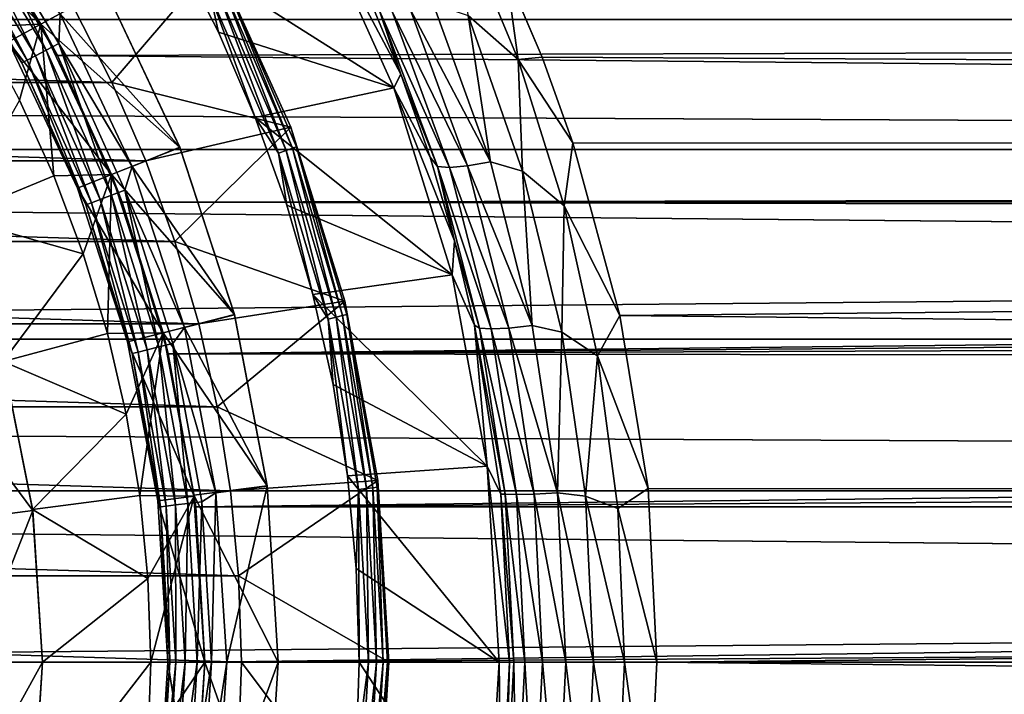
# Model space of a CAD drawing. Header units: metres. Extents: x -150 to 310, y -128 to 84.
# Tile 187 of 256: x 7.74 to 14.43, y -0.22 to 4.37. Entities that reach past the tile are written whole.
import ezdxf

# ---------------------------------------------------------------- set-up
doc = ezdxf.new("R2010")
doc.units = ezdxf.units.M
doc.layers.add('solid_26009703_SW0001', color=7, linetype='CONTINUOUS')
doc.layers.add('solid_26009703_SW0001_01', color=7, linetype='CONTINUOUS')

msp = doc.modelspace()

# ---------------------------------------------------------------- linework, layer by layer
at = {"layer": 'solid_26009703_SW0001'}
for points in [[(97.199997, 4.366146, 20.5411), (-128, 4.364604, 20.541378), (-128, 6.490467, 19.971094)], [(127.5, 5.765008, 22.265774), (-127.5, 5.765008, 22.265774), (-127.5, 3.482839, 22.734772)], [(127.5, 3.482839, 22.734772), (127.5, 5.765008, 22.265774), (-127.5, 3.482839, 22.734772)], [(7.078899, 5.143121, -26.700001), (7.281153, 5.290067, -26.555662), (7.88676, 4.335783, -26.555662)], [(7.281153, 5.290067, -26.555662), (7.280019, 5.290506, -27), (7.887336, 4.334607, -27)], [(8.325209, 4.57599, -27), (7.887336, 4.334607, -27), (7.280019, 5.290506, -27)], [(7.88676, 4.335783, -21.711325), (7.431311, 5.074435, -20.377686), (7.281153, 5.290067, -21.711325)], [(7.88676, 4.335783, -26.555662), (7.281153, 5.290067, -26.555662), (7.887336, 4.334607, -27)], [(7.88676, 4.335783, -21.711325), (7.281153, 5.290067, -21.711325), (7.477497, 4.315738, -21.5)], [(7.078899, 5.143121, -26.700001), (7.88676, 4.335783, -26.555662), (7.667684, 4.215344, -26.700001)], [(7.365631, 5.084128, -27.946358), (7.297406, 5.037035, -27.882694), (7.851347, 4.120705, -27.882694)], [(7.445101, 5.138982, -27.98637), (7.365631, 5.084128, -27.946358), (7.924751, 4.15923, -27.946358)], [(7.924751, 4.15923, -27.946358), (7.365631, 5.084128, -27.946358), (7.851347, 4.120705, -27.882694)], [(8.010254, 4.204105, -27.98637), (8.019025, 4.405958, -28), (7.445101, 5.138982, -27.98637)], [(8.010254, 4.204105, -27.98637), (7.445101, 5.138982, -27.98637), (7.924751, 4.15923, -27.946358)], [(8.807472, 4.839894, -28), (9.740727, 5.110221, -28), (10.284229, 3.901513, -28)], [(10.331762, 3.994617, -23.582582), (10.284229, 3.901513, -28), (9.740727, 5.110221, -28)], [(10.10037, 4.55314, -23.462904), (10.331762, 3.994617, -23.582582), (9.740727, 5.110221, -28)], [(7.297406, 5.037035, -27.882694), (7.245083, 5.00092, -27.799728), (7.795053, 4.091159, -27.799728)], [(7.851347, 4.120705, -27.882694), (7.297406, 5.037035, -27.882694), (7.795053, 4.091159, -27.799728)], [(7.88676, 4.335783, -21.711325), (8.000834, 4.121488, -20.591585), (7.431311, 5.074435, -20.377686)], [(10.731214, 5.053524, -22.445923), (11.046503, 4.683882, -22.518021), (11.128509, 4.093876, -22.645376)], [(10.731214, 5.053524, -22.445923), (11.128509, 4.093876, -22.645376), (10.788886, 4.394166, -22.644836)], [(7.245083, 5.00092, -27.799728), (7.212237, 4.978248, -27.703123), (7.759713, 4.072611, -27.703123)], [(7.759713, 4.072611, -27.703123), (7.212237, 4.978248, -27.703123), (7.667683, 4.215346, -27.6)], [(7.795053, 4.091159, -27.799728), (7.245083, 5.00092, -27.799728), (7.759713, 4.072611, -27.703123)], [(9.093215, 4.27968, -28), (8.807472, 4.839894, -28), (10.284229, 3.901513, -28)], [(9.036238, 4.538169, -28.009789), (8.807472, 4.839894, -28), (9.093215, 4.27968, -28)], [(9.075868, 4.76352, -39), (8.369319, 3.939127, -40), (8.106349, 4.454712, -40)], [(9.583884, 3.634785, -39), (8.369319, 3.939127, -40), (9.075868, 4.76352, -39)], [(9.583884, 3.634785, -39), (9.075868, 4.76352, -39), (9.075923, 4.763414, -28.200001)], [(9.583884, 3.634785, -39), (9.075923, 4.763414, -28.200001), (9.583916, 3.634701, -28.200001)], [(9.151039, 4.595825, -28.138376), (9.583916, 3.634701, -28.200001), (9.075923, 4.763414, -28.200001)], [(11.128509, 4.093876, -22.645376), (11.046503, 4.683882, -22.518021), (11.2909, 4.109661, -22.629864)], [(8.325209, 4.57599, -27), (8.831739, 3.49806, -27), (7.887336, 4.334607, -27)], [(8.019025, 4.405958, -28), (8.831963, 3.498335, -28), (8.325471, 4.575025, -28)], [(8.325471, 4.575025, -28), (8.831739, 3.49806, -27), (8.325209, 4.57599, -27)], [(8.325471, 4.575025, -28), (8.831963, 3.498335, -28), (8.831739, 3.49806, -27)], [(9.086106, 4.563214, -28.038233), (9.036238, 4.538169, -28.009789), (9.501987, 3.458441, -28.009789)], [(9.125667, 4.583082, -28.082544), (9.086106, 4.563214, -28.038233), (9.554426, 3.477527, -28.038233)], [(9.554426, 3.477527, -28.038233), (9.086106, 4.563214, -28.038233), (9.501987, 3.458441, -28.009789)], [(9.151039, 4.595825, -28.138376), (9.125667, 4.583082, -28.082544), (9.596025, 3.492668, -28.082544)], [(9.596025, 3.492668, -28.082544), (9.125667, 4.583082, -28.082544), (9.554426, 3.477527, -28.038233)], [(9.622705, 3.502378, -28.138376), (9.583916, 3.634701, -28.200001), (9.151039, 4.595825, -28.138376)], [(9.622705, 3.502378, -28.138376), (9.151039, 4.595825, -28.138376), (9.596025, 3.492668, -28.082544)], [(10.187077, 4.425636, -23.271944), (10.331762, 3.994617, -23.582582), (10.10037, 4.55314, -23.462904)], [(9.036238, 4.538169, -28.009789), (9.093215, 4.27968, -28), (9.343287, 3.70087, -28)], [(9.501987, 3.458441, -28.009789), (9.036238, 4.538169, -28.009789), (9.343287, 3.70087, -28)], [(-8.369319, 3.939127, -40), (-8.106349, 4.454712, -40), (8.369319, 3.939127, -40)], [(-8.106349, 4.454712, -40), (8.106349, 4.454712, -40), (8.369319, 3.939127, -40)], [(10.579944, 3.368406, -23.479982), (10.331762, 3.994617, -23.582582), (10.187077, 4.425636, -23.271944)], [(10.187077, 4.425636, -23.271944), (10.272161, 4.420384, -23.06732), (10.661558, 3.362304, -23.273973)], [(10.579944, 3.368406, -23.479982), (10.187077, 4.425636, -23.271944), (10.661558, 3.362304, -23.273973)], [(10.272161, 4.420384, -23.06732), (10.39599, 4.436412, -22.884159), (10.784137, 3.372626, -23.089565)], [(10.661558, 3.362304, -23.273973), (10.272161, 4.420384, -23.06732), (10.784137, 3.372626, -23.089565)], [(10.39599, 4.436412, -22.884159), (10.552478, 4.472932, -22.731462), (10.941659, 3.398865, -22.935823)], [(10.784137, 3.372626, -23.089565), (10.39599, 4.436412, -22.884159), (10.941659, 3.398865, -22.935823)], [(10.788886, 4.394166, -22.644836), (10.941659, 3.398865, -22.935823), (10.552478, 4.472932, -22.731462)], [(97.199997, 4.366146, 20.5411), (97.199997, 3.285124, 20.741455), (-128, 4.364604, 20.541378)], [(97.199997, 2.195098, 20.88496), (-128, 2.195349, 20.884216), (-128, 4.364604, 20.541378)], [(97.199997, 3.285124, 20.741455), (97.199997, 2.195098, 20.88496), (-128, 4.364604, 20.541378)], [(8.010254, 4.204105, -27.98637), (8.506813, 3.368819, -28), (8.019025, 4.405958, -28)], [(8.019025, 4.405958, -28), (8.506813, 3.368819, -28), (8.831963, 3.498335, -28)], [(10.788886, 4.394166, -22.644836), (11.157754, 3.335415, -22.836861), (10.941659, 3.398865, -22.935823)], [(11.128509, 4.093876, -22.645376), (11.157754, 3.335415, -22.836861), (10.788886, 4.394166, -22.644836)], [(7.88676, 4.335783, -21.711325), (7.477497, 4.315738, -21.5), (7.743828, 3.818171, -21.5)], [(7.667684, 4.215344, -26.700001), (7.88676, 4.335783, -26.555662), (8.367989, 3.313121, -26.555662)], [(7.88676, 4.335783, -21.711325), (7.743828, 3.818171, -21.5), (7.975902, 3.305382, -21.5)], [(8.367989, 3.313121, -21.711325), (8.000834, 4.121488, -20.591585), (7.88676, 4.335783, -21.711325)], [(7.88676, 4.335783, -26.555662), (7.887336, 4.334607, -27), (8.36711, 3.31345, -27)], [(8.367989, 3.313121, -26.555662), (7.88676, 4.335783, -26.555662), (8.36711, 3.31345, -27)], [(8.367989, 3.313121, -21.711325), (7.88676, 4.335783, -21.711325), (7.975902, 3.305382, -21.5)], [(8.831739, 3.49806, -27), (8.36711, 3.31345, -27), (7.887336, 4.334607, -27)], [(9.343287, 3.70087, -28), (9.093215, 4.27968, -28), (10.284229, 3.901513, -28)], [(8.135544, 3.22109, -26.700001), (8.135544, 3.221091, -27.6), (7.667683, 4.215346, -27.6)], [(7.759713, 4.072611, -27.703123), (7.667683, 4.215346, -27.6), (8.135544, 3.221091, -27.6)], [(7.667684, 4.215344, -26.700001), (8.135544, 3.22109, -26.700001), (7.667683, 4.215346, -27.6)], [(7.667684, 4.215344, -26.700001), (8.367989, 3.313121, -26.555662), (8.135544, 3.22109, -26.700001)], [(7.924751, 4.15923, -27.946358), (7.851347, 4.120705, -27.882694), (8.290797, 3.144285, -27.882694)], [(8.010254, 4.204105, -27.98637), (7.924751, 4.15923, -27.946358), (8.368311, 3.173681, -27.946358)], [(8.368311, 3.173681, -27.946358), (7.924751, 4.15923, -27.946358), (8.290797, 3.144285, -27.882694)], [(8.458599, 3.207923, -27.98637), (8.506813, 3.368819, -28), (8.010254, 4.204105, -27.98637)], [(8.458599, 3.207923, -27.98637), (8.010254, 4.204105, -27.98637), (8.368311, 3.173681, -27.946358)], [(7.795053, 4.091159, -27.799728), (7.759713, 4.072611, -27.703123), (8.194035, 3.107588, -27.703123)], [(7.851347, 4.120705, -27.882694), (7.795053, 4.091159, -27.799728), (8.231353, 3.12174, -27.799728)], [(8.231353, 3.12174, -27.799728), (7.795053, 4.091159, -27.799728), (8.194035, 3.107588, -27.703123)], [(8.290797, 3.144285, -27.882694), (7.851347, 4.120705, -27.882694), (8.231353, 3.12174, -27.799728)], [(8.367989, 3.313121, -21.711325), (8.439664, 3.125424, -20.766119), (8.000834, 4.121488, -20.591585)], [(11.128509, 4.093876, -22.645376), (11.2909, 4.109661, -22.629864), (11.500164, 3.527685, -22.727856)], [(11.128509, 4.093876, -22.645376), (11.500164, 3.527685, -22.727856), (11.441566, 3.10105, -22.807226)], [(11.128509, 4.093876, -22.645376), (11.441566, 3.10105, -22.807226), (11.157754, 3.335415, -22.836861)], [(8.194035, 3.107588, -27.703123), (7.759713, 4.072611, -27.703123), (8.135544, 3.221091, -27.6)], [(10.331762, 3.994617, -23.582582), (10.530386, 3.43109, -23.688318), (10.284229, 3.901513, -28)], [(10.579944, 3.368406, -23.479982), (10.530386, 3.43109, -23.688318), (10.331762, 3.994617, -23.582582)], [(-8.599495, 3.406358, -40), (-8.369319, 3.939127, -40), (8.599495, 3.406358, -40)], [(-8.369319, 3.939127, -40), (8.369319, 3.939127, -40), (8.599495, 3.406358, -40)], [(9.583884, 3.634785, -39), (8.599495, 3.406358, -40), (8.369319, 3.939127, -40)], [(9.343287, 3.70087, -28), (10.284229, 3.901513, -28), (10.680606, 2.631254, -28)], [(10.697163, 2.863074, -23.778645), (10.680606, 2.631254, -28), (10.284229, 3.901513, -28)], [(10.530386, 3.43109, -23.688318), (10.697163, 2.863074, -23.778645), (10.284229, 3.901513, -28)], [(7.297754, 3.023948, -21.5), (7.975902, 3.305382, -21.5), (7.743828, 3.818171, -21.5)], [(9.557878, 3.104583, -28), (9.343287, 3.70087, -28), (10.680606, 2.631254, -28)], [(9.501987, 3.458441, -28.009789), (9.343287, 3.70087, -28), (9.557878, 3.104583, -28)], [(9.583884, 3.634785, -39), (8.797032, 2.857472, -40), (8.599495, 3.406358, -40)], [(9.952166, 2.452938, -39), (8.797032, 2.857472, -40), (9.583884, 3.634785, -39)], [(9.583884, 3.634785, -39), (9.583916, 3.634701, -28.200001), (9.952154, 2.452984, -28.200001)], [(9.952166, 2.452938, -39), (9.583884, 3.634785, -39), (9.952154, 2.452984, -28.200001)], [(9.622705, 3.502378, -28.138376), (9.952154, 2.452984, -28.200001), (9.583916, 3.634701, -28.200001)], [(127.5, 3.482839, 22.734772), (-127.5, 3.482839, 22.734772), (-127.5, 1.164931, 22.97048)], [(127.5, 1.164931, 22.97048), (127.5, 3.482839, 22.734772), (-127.5, 1.164931, 22.97048)], [(8.831739, 3.49806, -27), (9.201611, 2.362212, -27), (8.36711, 3.31345, -27)], [(8.506813, 3.368819, -28), (9.2018, 2.361137, -28), (8.831963, 3.498335, -28)], [(8.831963, 3.498335, -28), (9.201611, 2.362212, -27), (8.831739, 3.49806, -27)], [(8.831963, 3.498335, -28), (9.2018, 2.361137, -28), (9.201611, 2.362212, -27)], [(9.554426, 3.477527, -28.038233), (9.501987, 3.458441, -28.009789), (9.839238, 2.331942, -28.009789)], [(9.596025, 3.492668, -28.082544), (9.554426, 3.477527, -28.038233), (9.893538, 2.344812, -28.038233)], [(9.893538, 2.344812, -28.038233), (9.554426, 3.477527, -28.038233), (9.839238, 2.331942, -28.009789)], [(9.622705, 3.502378, -28.138376), (9.596025, 3.492668, -28.082544), (9.936615, 2.355021, -28.082544)], [(9.936615, 2.355021, -28.082544), (9.596025, 3.492668, -28.082544), (9.893538, 2.344812, -28.038233)], [(9.964242, 2.361569, -28.138376), (9.952154, 2.452984, -28.200001), (9.622705, 3.502378, -28.138376)], [(9.964242, 2.361569, -28.138376), (9.622705, 3.502378, -28.138376), (9.936615, 2.355021, -28.082544)], [(11.441566, 3.10105, -22.807226), (11.500164, 3.527685, -22.727856), (11.819712, 2.354986, -22.879118)], [(9.501987, 3.458441, -28.009789), (9.557878, 3.104583, -28), (9.734536, 2.497835, -28)], [(9.839238, 2.331942, -28.009789), (9.501987, 3.458441, -28.009789), (9.734536, 2.497835, -28)], [(10.579944, 3.368406, -23.479982), (10.697163, 2.863074, -23.778645), (10.530386, 3.43109, -23.688318)], [(-8.797032, 2.857472, -40), (-8.599495, 3.406358, -40), (8.797032, 2.857472, -40)], [(-8.599495, 3.406358, -40), (8.599495, 3.406358, -40), (8.797032, 2.857472, -40)], [(8.458599, 3.207923, -27.98637), (8.862962, 2.273426, -28), (8.506813, 3.368819, -28)], [(8.506813, 3.368819, -28), (8.862962, 2.273426, -28), (9.2018, 2.361137, -28)], [(10.865903, 2.270015, -23.635357), (10.697163, 2.863074, -23.778645), (10.579944, 3.368406, -23.479982)], [(10.579944, 3.368406, -23.479982), (10.661558, 3.362304, -23.273973), (10.944517, 2.264822, -23.428158)], [(10.865903, 2.270015, -23.635357), (10.579944, 3.368406, -23.479982), (10.944517, 2.264822, -23.428158)], [(10.661558, 3.362304, -23.273973), (10.784137, 3.372626, -23.089565), (11.065765, 2.270814, -23.242682)], [(10.944517, 2.264822, -23.428158), (10.661558, 3.362304, -23.273973), (11.065765, 2.270814, -23.242682)], [(10.784137, 3.372626, -23.089565), (10.941659, 3.398865, -22.935823), (11.223689, 2.287696, -23.088043)], [(11.065765, 2.270814, -23.242682), (10.784137, 3.372626, -23.089565), (11.223689, 2.287696, -23.088043)], [(11.157754, 3.335415, -22.836861), (11.223689, 2.287696, -23.088043), (10.941659, 3.398865, -22.935823)], [(7.297754, 3.023948, -21.5), (8.175403, 2.774818, -21.5), (7.975902, 3.305382, -21.5)], [(8.367989, 3.313121, -21.711325), (7.975902, 3.305382, -21.5), (8.175403, 2.774818, -21.5)], [(8.135544, 3.22109, -26.700001), (8.367989, 3.313121, -26.555662), (8.717249, 2.238209, -26.555662)], [(8.367989, 3.313121, -21.711325), (8.175403, 2.774818, -21.5), (8.340017, 2.23314, -21.5)], [(8.717249, 2.238209, -21.711325), (8.367989, 3.313121, -21.711325), (8.340017, 2.23314, -21.5)], [(8.367989, 3.313121, -26.555662), (8.36711, 3.31345, -27), (8.717418, 2.237482, -27)], [(9.201611, 2.362212, -27), (8.717418, 2.237482, -27), (8.36711, 3.31345, -27)], [(8.717249, 2.238209, -21.711325), (8.439664, 3.125424, -20.766119), (8.367989, 3.313121, -21.711325)], [(8.717249, 2.238209, -26.555662), (8.367989, 3.313121, -26.555662), (8.717418, 2.237482, -27)], [(92.733437, 3.238675, -20.748758), (97.199997, 3.285124, -20.741455), (8.439664, 3.125424, -20.766119)], [(11.157754, 3.335415, -22.836861), (11.424633, 2.243193, -22.97945), (11.223689, 2.287696, -23.088043)], [(11.441566, 3.10105, -22.807226), (11.424633, 2.243193, -22.97945), (11.157754, 3.335415, -22.836861)], [(8.475102, 2.176037, -26.700001), (8.475102, 2.176037, -27.6), (8.135544, 3.221091, -27.6)], [(8.194035, 3.107588, -27.703123), (8.135544, 3.221091, -27.6), (8.475102, 2.176037, -27.6)], [(8.135544, 3.22109, -26.700001), (8.475102, 2.176037, -26.700001), (8.135544, 3.221091, -27.6)], [(8.135544, 3.22109, -26.700001), (8.717249, 2.238209, -26.555662), (8.475102, 2.176037, -26.700001)], [(92.20314, 3.150556, -20.762321), (92.733437, 3.238675, -20.748758), (8.439664, 3.125424, -20.766119)], [(8.290797, 3.144285, -27.882694), (8.231353, 3.12174, -27.799728), (8.547621, 2.106799, -27.799728)], [(8.368311, 3.173681, -27.946358), (8.290797, 3.144285, -27.882694), (8.60935, 2.122014, -27.882694)], [(8.60935, 2.122014, -27.882694), (8.290797, 3.144285, -27.882694), (8.547621, 2.106799, -27.799728)], [(8.458599, 3.207923, -27.98637), (8.368311, 3.173681, -27.946358), (8.689841, 2.141854, -27.946358)], [(8.689841, 2.141854, -27.946358), (8.368311, 3.173681, -27.946358), (8.60935, 2.122014, -27.882694)], [(91.698883, 2.977504, -20.787844), (92.20314, 3.150556, -20.762321), (8.439664, 3.125424, -20.766119)], [(8.783598, 2.164963, -27.98637), (8.862962, 2.273426, -28), (8.458599, 3.207923, -27.98637)], [(8.783598, 2.164963, -27.98637), (8.458599, 3.207923, -27.98637), (8.689841, 2.141854, -27.946358)], [(8.231353, 3.12174, -27.799728), (8.194035, 3.107588, -27.703123), (8.508869, 2.097248, -27.703123)], [(8.508869, 2.097248, -27.703123), (8.194035, 3.107588, -27.703123), (8.475102, 2.176037, -27.6)], [(8.547621, 2.106799, -27.799728), (8.231353, 3.12174, -27.799728), (8.508869, 2.097248, -27.703123)], [(91.698883, 2.977504, -20.787844), (8.439664, 3.125424, -20.766119), (8.752423, 2.096444, -20.895094)], [(8.717249, 2.238209, -21.711325), (8.752423, 2.096444, -20.895094), (8.439664, 3.125424, -20.766119)], [(9.734536, 2.497835, -28), (9.557878, 3.104583, -28), (10.680606, 2.631254, -28)], [(11.441566, 3.10105, -22.807226), (11.667546, 2.082398, -22.926615), (11.424633, 2.243193, -22.97945)], [(11.441566, 3.10105, -22.807226), (11.819712, 2.354986, -22.879118), (11.667546, 2.082398, -22.926615)], [(7.297754, 3.023948, -21.5), (7.631052, 2.043565, -21.5), (8.175403, 2.774818, -21.5)], [(91.223167, 2.72104, -20.822968), (91.698883, 2.977504, -20.787844), (8.752423, 2.096444, -20.895094)], [(-8.959654, 2.298964, -40), (-8.797032, 2.857472, -40), (8.959654, 2.298964, -40)], [(-8.797032, 2.857472, -40), (8.797032, 2.857472, -40), (8.959654, 2.298964, -40)], [(9.952166, 2.452938, -39), (8.959654, 2.298964, -40), (8.797032, 2.857472, -40)], [(10.697163, 2.863074, -23.778645), (10.832806, 2.290937, -23.852114), (10.680606, 2.631254, -28)], [(10.865903, 2.270015, -23.635357), (10.832806, 2.290937, -23.852114), (10.697163, 2.863074, -23.778645)], [(7.631052, 2.043565, -21.5), (8.340017, 2.23314, -21.5), (8.175403, 2.774818, -21.5)], [(90.800438, 2.391522, -20.86338), (91.223167, 2.72104, -20.822968), (8.752423, 2.096444, -20.895094)], [(9.734536, 2.497835, -28), (10.680606, 2.631254, -28), (10.918318, 1.333262, -28)], [(10.832806, 2.290937, -23.852114), (10.918318, 1.333262, -28), (10.680606, 2.631254, -28)], [(9.871358, 1.886057, -28), (9.734536, 2.497835, -28), (10.918318, 1.333262, -28)], [(9.839238, 2.331942, -28.009789), (9.734536, 2.497835, -28), (9.871358, 1.886057, -28)], [(9.952166, 2.452938, -39), (9.085593, 1.735866, -40), (8.959654, 2.298964, -40)], [(10.175274, 1.235438, -39), (9.085593, 1.735866, -40), (9.952166, 2.452938, -39)], [(9.952166, 2.452938, -39), (9.952154, 2.452984, -28.200001), (10.175266, 1.2355, -28.200001)], [(9.964242, 2.361569, -28.138376), (10.175266, 1.2355, -28.200001), (9.952154, 2.452984, -28.200001)], [(10.175274, 1.235438, -39), (9.952166, 2.452938, -39), (10.175266, 1.2355, -28.200001)], [(9.201611, 2.362212, -27), (9.423311, 1.198957, -27), (8.717418, 2.237482, -27)], [(90.433296, 1.993359, -20.90518), (90.800438, 2.391522, -20.86338), (8.752423, 2.096444, -20.895094)], [(8.862962, 2.273426, -28), (9.423834, 1.196871, -28), (9.2018, 2.361137, -28)], [(9.2018, 2.361137, -28), (9.423311, 1.198957, -27), (9.201611, 2.362212, -27)], [(9.2018, 2.361137, -28), (9.423834, 1.196871, -28), (9.423311, 1.198957, -27)], [(9.893538, 2.344812, -28.038233), (9.839238, 2.331942, -28.009789), (10.043431, 1.173909, -28.009789)], [(9.936615, 2.355021, -28.082544), (9.893538, 2.344812, -28.038233), (10.098858, 1.180387, -28.038233)], [(10.098858, 1.180387, -28.038233), (9.893538, 2.344812, -28.038233), (10.043431, 1.173909, -28.009789)], [(9.964242, 2.361569, -28.138376), (9.936615, 2.355021, -28.082544), (10.142828, 1.185527, -28.082544)], [(10.142828, 1.185527, -28.082544), (9.936615, 2.355021, -28.082544), (10.098858, 1.180387, -28.038233)], [(10.171028, 1.188823, -28.138376), (10.175266, 1.2355, -28.200001), (9.964242, 2.361569, -28.138376)], [(10.171028, 1.188823, -28.138376), (9.964242, 2.361569, -28.138376), (10.142828, 1.185527, -28.082544)], [(11.667546, 2.082398, -22.926615), (11.819712, 2.354986, -22.879118), (12.010353, 1.179508, -22.969736)], [(-9.085593, 1.735866, -40), (-8.959654, 2.298964, -40), (9.085593, 1.735866, -40)], [(-8.959654, 2.298964, -40), (8.959654, 2.298964, -40), (9.085593, 1.735866, -40)], [(8.783598, 2.164963, -27.98637), (9.076736, 1.152279, -28), (8.862962, 2.273426, -28)], [(8.862962, 2.273426, -28), (9.076736, 1.152279, -28), (9.423834, 1.196871, -28)], [(9.839238, 2.331942, -28.009789), (9.871358, 1.886057, -28), (9.969424, 1.266163, -28)], [(10.043431, 1.173909, -28.009789), (9.839238, 2.331942, -28.009789), (9.969424, 1.266163, -28)], [(10.832806, 2.290937, -23.852114), (11.011621, 1.142198, -23.949547), (10.918318, 1.333262, -28)], [(11.039814, 1.142451, -23.731451), (11.011621, 1.142198, -23.949547), (10.832806, 2.290937, -23.852114)], [(11.039814, 1.142451, -23.731451), (10.832806, 2.290937, -23.852114), (10.865903, 2.270015, -23.635357)], [(11.065765, 2.270814, -23.242682), (11.223689, 2.287696, -23.088043), (11.39467, 1.150449, -23.182011)], [(11.424633, 2.243193, -22.97945), (11.39467, 1.150449, -23.182011), (11.223689, 2.287696, -23.088043)], [(7.631052, 2.043565, -21.5), (8.467645, 1.686354, -21.5), (8.340017, 2.23314, -21.5)], [(8.717249, 2.238209, -21.711325), (8.340017, 2.23314, -21.5), (8.467645, 1.686354, -21.5)], [(8.717249, 2.238209, -21.711325), (8.467645, 1.686354, -21.5), (8.558995, 1.132431, -21.5)], [(8.475102, 2.176037, -26.700001), (8.717249, 2.238209, -26.555662), (8.929032, 1.127999, -26.555662)], [(8.929032, 1.127999, -21.711325), (8.717249, 2.238209, -21.711325), (8.558995, 1.132431, -21.5)], [(8.929032, 1.127999, -21.711325), (8.752423, 2.096444, -20.895094), (8.717249, 2.238209, -21.711325)], [(8.717249, 2.238209, -26.555662), (8.717418, 2.237482, -27), (8.927387, 1.135619, -27)], [(8.929032, 1.127999, -26.555662), (8.717249, 2.238209, -26.555662), (8.927387, 1.135619, -27)], [(9.423311, 1.198957, -27), (8.927387, 1.135619, -27), (8.717418, 2.237482, -27)], [(10.865903, 2.270015, -23.635357), (10.944517, 2.264822, -23.428158), (11.116399, 1.139495, -23.523453)], [(11.039814, 1.142451, -23.731451), (10.865903, 2.270015, -23.635357), (11.116399, 1.139495, -23.523453)], [(10.944517, 2.264822, -23.428158), (11.065765, 2.270814, -23.242682), (11.236653, 1.142206, -23.337255)], [(11.116399, 1.139495, -23.523453), (10.944517, 2.264822, -23.428158), (11.236653, 1.142206, -23.337255)], [(11.236653, 1.142206, -23.337255), (11.065765, 2.270814, -23.242682), (11.39467, 1.150449, -23.182011)], [(11.424633, 2.243193, -22.97945), (11.586233, 1.127489, -23.067289), (11.39467, 1.150449, -23.182011)], [(11.667546, 2.082398, -22.926615), (11.586233, 1.127489, -23.067289), (11.424633, 2.243193, -22.97945)], [(97.199997, 0, 21), (-128, 0, 21), (-128, 2.195349, 20.884216)], [(97.199997, 1.099055, 20.97122), (97.199997, 0, 21), (-128, 2.195349, 20.884216)], [(97.199997, 2.195098, 20.88496), (97.199997, 1.099055, 20.97122), (-128, 2.195349, 20.884216)], [(8.475102, 2.176037, -26.700001), (8.929032, 1.127999, -26.555662), (8.681004, 1.096666, -26.700001)], [(8.681004, 1.096666, -26.700001), (8.681004, 1.096666, -27.6), (8.475102, 2.176037, -27.6)], [(8.508869, 2.097248, -27.703123), (8.475102, 2.176037, -27.6), (8.681004, 1.096666, -27.6)], [(8.475102, 2.176037, -26.700001), (8.681004, 1.096666, -26.700001), (8.475102, 2.176037, -27.6)], [(8.689841, 2.141854, -27.946358), (8.60935, 2.122014, -27.882694), (8.802359, 1.0688, -27.882694)], [(8.783598, 2.164963, -27.98637), (8.689841, 2.141854, -27.946358), (8.884654, 1.078792, -27.946358)], [(8.884654, 1.078792, -27.946358), (8.689841, 2.141854, -27.946358), (8.802359, 1.0688, -27.882694)], [(8.980514, 1.090432, -27.98637), (9.076736, 1.152279, -28), (8.783598, 2.164963, -27.98637)], [(8.980514, 1.090432, -27.98637), (8.783598, 2.164963, -27.98637), (8.884654, 1.078792, -27.946358)], [(8.547621, 2.106799, -27.799728), (8.508869, 2.097248, -27.703123), (8.699626, 1.056326, -27.703123)], [(8.699626, 1.056326, -27.703123), (8.508869, 2.097248, -27.703123), (8.681004, 1.096666, -27.6)], [(8.60935, 2.122014, -27.882694), (8.547621, 2.106799, -27.799728), (8.739246, 1.061137, -27.799728)], [(8.739246, 1.061137, -27.799728), (8.547621, 2.106799, -27.799728), (8.699626, 1.056326, -27.703123)], [(8.802359, 1.0688, -27.882694), (8.60935, 2.122014, -27.882694), (8.739246, 1.061137, -27.799728)], [(90.433296, 1.993359, -20.90518), (8.752423, 2.096444, -20.895094), (8.939214, 1.055959, -20.973434)], [(8.929032, 1.127999, -21.711325), (8.939214, 1.055959, -20.973434), (8.752423, 2.096444, -20.895094)], [(11.667546, 2.082398, -22.926615), (11.804141, 1.045638, -22.99983), (11.586233, 1.127489, -23.067289)], [(11.667546, 2.082398, -22.926615), (12.010353, 1.179508, -22.969736), (11.804141, 1.045638, -22.99983)], [(7.172862, 1.92195, -18.697393), (7.832407, 1.031217, -20), (7.6308, 2.044722, -20)], [(7.6308, 2.044722, -20), (7.832407, 1.031217, -20), (7.631052, 2.043565, -21.5)], [(7.631052, 2.043565, -21.5), (7.830973, 1.037768, -21.5), (8.467645, 1.686354, -21.5)], [(7.832407, 1.031217, -20), (7.830973, 1.037768, -21.5), (7.631052, 2.043565, -21.5)], [(90.140984, 1.543984, -20.943165), (90.433296, 1.993359, -20.90518), (8.939214, 1.055959, -20.973434)], [(7.172862, 1.92195, -18.697393), (7.362362, 0.969265, -18.697393), (7.832407, 1.031217, -20)], [(9.969424, 1.266163, -28), (9.871358, 1.886057, -28), (10.918318, 1.333262, -28)], [(-9.175855, 1.165318, -40), (-9.085593, 1.735866, -40), (9.175855, 1.165318, -40)], [(-9.085593, 1.735866, -40), (9.085593, 1.735866, -40), (9.175855, 1.165318, -40)], [(7.830973, 1.037768, -21.5), (8.558995, 1.132431, -21.5), (8.467645, 1.686354, -21.5)], [(10.175274, 1.235438, -39), (9.175855, 1.165318, -40), (9.085593, 1.735866, -40)], [(89.924637, 1.050826, -20.973692), (90.140984, 1.543984, -20.943165), (8.939214, 1.055959, -20.973434)], [(9.969424, 1.266163, -28), (10.918318, 1.333262, -28), (11, 0, -28)], [(11.070125, 0, -23.982548), (11, 0, -28), (10.918318, 1.333262, -28)], [(11.011621, 1.142198, -23.949547), (11.070125, 0, -23.982548), (10.918318, 1.333262, -28)], [(10.175274, 1.235438, -39), (9.230657, 0.586697, -40), (9.175855, 1.165318, -40)], [(10.25, 0, -39), (9.230657, 0.586697, -40), (10.175274, 1.235438, -39)], [(10.028972, 0.637478, -28), (9.969424, 1.266163, -28), (11, 0, -28)], [(10.043431, 1.173909, -28.009789), (9.969424, 1.266163, -28), (10.028972, 0.637478, -28)], [(10.24027, 0, -28.138376), (10.175266, 1.2355, -28.200001), (10.171028, 1.188823, -28.138376)], [(10.175274, 1.235438, -39), (10.175266, 1.2355, -28.200001), (10.25, 0, -28.200001)], [(10.24027, 0, -28.138376), (10.25, 0, -28.200001), (10.175266, 1.2355, -28.200001)], [(10.25, 0, -39), (10.175274, 1.235438, -39), (10.25, 0, -28.200001)], [(127.5, 1.164931, 22.97048), (-127.5, 1.164931, 22.97048), (-127.5, -1.164931, 22.97048)], [(127.5, -1.164931, 22.97048), (127.5, 1.164931, 22.97048), (-127.5, -1.164931, 22.97048)], [(-9.230657, 0.586697, -40), (-9.175855, 1.165318, -40), (9.230657, 0.586697, -40)], [(-9.175855, 1.165318, -40), (9.175855, 1.165318, -40), (9.230657, 0.586697, -40)], [(9.423311, 1.198957, -27), (9.5, 0, -27), (8.927387, 1.135619, -27)], [(8.980514, 1.090432, -27.98637), (9.046473, 0, -27.98637), (9.076736, 1.152279, -28)], [(9.046473, 0, -27.98637), (9.15, 0, -28), (9.076736, 1.152279, -28)], [(9.076736, 1.152279, -28), (9.15, 0, -28), (9.423834, 1.196871, -28)], [(9.15, 0, -28), (9.5, 0, -28), (9.423834, 1.196871, -28)], [(9.5, 0, -28), (9.5, 0, -27), (9.423311, 1.198957, -27)], [(9.423834, 1.196871, -28), (9.5, 0, -28), (9.423311, 1.198957, -27)], [(10.043431, 1.173909, -28.009789), (10.028972, 0.637478, -28), (10.05, 0, -28)], [(10.098858, 1.180387, -28.038233), (10.043431, 1.173909, -28.009789), (10.111803, 0, -28.009789)], [(10.111803, 0, -28.009789), (10.043431, 1.173909, -28.009789), (10.05, 0, -28)], [(10.142828, 1.185527, -28.082544), (10.098858, 1.180387, -28.038233), (10.167608, 0, -28.038233)], [(10.167608, 0, -28.038233), (10.098858, 1.180387, -28.038233), (10.111803, 0, -28.009789)], [(10.171028, 1.188823, -28.138376), (10.142828, 1.185527, -28.082544), (10.211877, 0, -28.082544)], [(10.211877, 0, -28.082544), (10.142828, 1.185527, -28.082544), (10.167608, 0, -28.038233)], [(10.24027, 0, -28.138376), (10.171028, 1.188823, -28.138376), (10.211877, 0, -28.082544)], [(11.09822, 0, -23.763998), (11.011621, 1.142198, -23.949547), (11.039814, 1.142451, -23.731451)], [(11.09822, 0, -23.763998), (11.070125, 0, -23.982548), (11.011621, 1.142198, -23.949547)], [(11.039814, 1.142451, -23.731451), (11.116399, 1.139495, -23.523453), (11.174088, 0, -23.555714)], [(11.09822, 0, -23.763998), (11.039814, 1.142451, -23.731451), (11.174088, 0, -23.555714)], [(11.116399, 1.139495, -23.523453), (11.236653, 1.142206, -23.337255), (11.293978, 0, -23.369261)], [(11.174088, 0, -23.555714), (11.116399, 1.139495, -23.523453), (11.293978, 0, -23.369261)], [(11.236653, 1.142206, -23.337255), (11.39467, 1.150449, -23.182011), (11.451999, 0, -23.2138)], [(11.293978, 0, -23.369261), (11.236653, 1.142206, -23.337255), (11.451999, 0, -23.2138)], [(11.640387, 0, -23.096973), (11.451999, 0, -23.2138), (11.39467, 1.150449, -23.182011)], [(11.586233, 1.127489, -23.067289), (11.640387, 0, -23.096973), (11.39467, 1.150449, -23.182011)], [(11.804141, 1.045638, -22.99983), (12.010353, 1.179508, -22.969736), (12.069973, 0, -23)], [(12.010353, 1.179508, -22.969736), (127.5, 1.164931, -22.97048), (12.069973, 0, -23)], [(7.830973, 1.037768, -21.5), (8.614438, 0.570313, -21.5), (8.558995, 1.132431, -21.5)], [(8.929032, 1.127999, -21.711325), (8.558995, 1.132431, -21.5), (8.614438, 0.570313, -21.5)], [(8.929032, 1.127999, -21.711325), (8.614438, 0.570313, -21.5), (8.633975, 0, -21.5)], [(8.929032, 1.127999, -21.711325), (8.633975, 0, -21.5), (9, 0, -21.711325)], [(8.681004, 1.096666, -26.700001), (8.929032, 1.127999, -26.555662), (9, 0, -26.555662)], [(8.681004, 1.096666, -26.700001), (9, 0, -26.555662), (8.75, 0, -26.700001)], [(8.75, 0, -26.700001), (8.75, 0, -27.6), (8.681004, 1.096666, -27.6)], [(8.699626, 1.056326, -27.703123), (8.681004, 1.096666, -27.6), (8.75, 0, -27.6)], [(8.681004, 1.096666, -26.700001), (8.75, 0, -26.700001), (8.681004, 1.096666, -27.6)], [(8.884654, 1.078792, -27.946358), (8.802359, 1.0688, -27.882694), (8.867009, 0, -27.882694)], [(8.884654, 1.078792, -27.946358), (8.867009, 0, -27.882694), (8.949909, 0, -27.946358)], [(8.980514, 1.090432, -27.98637), (8.884654, 1.078792, -27.946358), (8.949909, 0, -27.946358)], [(8.929032, 1.127999, -26.555662), (8.927387, 1.135619, -27), (9, 0, -27)], [(9.5, 0, -27), (9, 0, -27), (8.927387, 1.135619, -27)], [(8.929032, 1.127999, -21.711325), (9, 0, -21.711325), (8.939214, 1.055959, -20.973434)], [(8.929032, 1.127999, -26.555662), (9, 0, -27), (9, 0, -26.555662)], [(8.980514, 1.090432, -27.98637), (8.949909, 0, -27.946358), (9.046473, 0, -27.98637)], [(11.849883, 0, -23.024521), (11.640387, 0, -23.096973), (11.586233, 1.127489, -23.067289)], [(11.804141, 1.045638, -22.99983), (11.849883, 0, -23.024521), (11.586233, 1.127489, -23.067289)], [(7.362362, 0.969265, -18.697393), (7.42589, 0, -18.697393), (7.832407, 1.031217, -20)], [(7.42589, 0, -18.697393), (7.9, 0, -20), (7.832407, 1.031217, -20)], [(7.830973, 1.037768, -21.5), (7.9, 0, -21.5), (8.614438, 0.570313, -21.5)], [(7.9, 0, -20), (7.9, 0, -21.5), (7.830973, 1.037768, -21.5)], [(7.832407, 1.031217, -20), (7.9, 0, -20), (7.830973, 1.037768, -21.5)], [(8.739246, 1.061137, -27.799728), (8.699626, 1.056326, -27.703123), (8.763521, 0, -27.703123)], [(8.699626, 1.056326, -27.703123), (8.75, 0, -27.6), (8.763521, 0, -27.703123)], [(8.802359, 1.0688, -27.882694), (8.739246, 1.061137, -27.799728), (8.803432, 0, -27.799728)], [(8.739246, 1.061137, -27.799728), (8.763521, 0, -27.703123), (8.803432, 0, -27.799728)], [(8.802359, 1.0688, -27.882694), (8.803432, 0, -27.799728), (8.867009, 0, -27.882694)], [(89.924637, 1.050826, -20.973692), (8.939214, 1.055959, -20.973434), (9, 0, -21)], [(9, 0, -21.711325), (9, 0, -21), (8.939214, 1.055959, -20.973434)], [(89.795258, 0.53813, -20.993105), (89.924637, 1.050826, -20.973692), (9, 0, -21)], [(11.804141, 1.045638, -22.99983), (12.069973, 0, -23), (11.849883, 0, -23.024521)], [(10.05, 0, -28), (10.028972, 0.637478, -28), (11, 0, -28)], [(-9.230657, 0.586697, -40), (9.25, 0, -40), (-9.25, 0, -40)], [(-9.230657, 0.586697, -40), (9.230657, 0.586697, -40), (9.25, 0, -40)], [(7.9, 0, -21.5), (8.633975, 0, -21.5), (8.614438, 0.570313, -21.5)], [(89.75, 0, -21), (89.795258, 0.53813, -20.993105), (9, 0, -21)], [(10.25, 0, -39), (9.25, 0, -40), (9.230657, 0.586697, -40)], [(97.199997, -1.099055, 20.97122), (-128, -2.195349, 20.884216), (-128, 0, 21)], [(97.199997, 0, 21), (97.199997, -1.099055, 20.97122), (-128, 0, 21)], [(9.230657, -0.586697, -40), (-9.230657, -0.586697, -40), (-9.25, 0, -40)], [(9.25, 0, -40), (9.230657, -0.586697, -40), (-9.25, 0, -40)], [(7.362361, -0.969266, -18.697393), (7.9, 0, -20), (7.42589, 0, -18.697393)], [(7.362361, -0.969266, -18.697393), (7.832407, -1.031217, -20), (7.9, 0, -20)], [(7.830973, -1.037768, -21.5), (8.614438, -0.570313, -21.5), (8.633975, 0, -21.5)], [(7.9, 0, -21.5), (7.830973, -1.037768, -21.5), (8.633975, 0, -21.5)], [(7.832407, -1.031217, -20), (7.830973, -1.037768, -21.5), (7.9, 0, -21.5)], [(7.832407, -1.031217, -20), (7.9, 0, -21.5), (7.9, 0, -20)], [(8.614438, -0.570313, -21.5), (9, 0, -21.711325), (8.633975, 0, -21.5)], [(8.681004, -1.096666, -26.700001), (8.75, 0, -26.700001), (8.929032, -1.127999, -26.555662)], [(8.681004, -1.096666, -26.700001), (8.75, 0, -27.6), (8.75, 0, -26.700001)], [(8.763521, 0, -27.703123), (8.75, 0, -27.6), (8.681004, -1.096666, -27.6)], [(8.699626, -1.056326, -27.703123), (8.763521, 0, -27.703123), (8.681004, -1.096666, -27.6)], [(8.803432, 0, -27.799728), (8.763521, 0, -27.703123), (8.699626, -1.056326, -27.703123)], [(8.739246, -1.061137, -27.799728), (8.803432, 0, -27.799728), (8.699626, -1.056326, -27.703123)], [(8.867009, 0, -27.882694), (8.803432, 0, -27.799728), (8.739246, -1.061137, -27.799728)], [(8.802359, -1.0688, -27.882694), (8.867009, 0, -27.882694), (8.739246, -1.061137, -27.799728)], [(8.75, 0, -26.700001), (9, 0, -26.555662), (8.929032, -1.127999, -26.555662)], [(8.949909, 0, -27.946358), (8.867009, 0, -27.882694), (8.802359, -1.0688, -27.882694)], [(8.884654, -1.078792, -27.946358), (8.949909, 0, -27.946358), (8.802359, -1.0688, -27.882694)], [(9.046473, 0, -27.98637), (8.949909, 0, -27.946358), (8.884654, -1.078792, -27.946358)], [(8.980514, -1.090432, -27.98637), (9.046473, 0, -27.98637), (8.884654, -1.078792, -27.946358)], [(8.980514, -1.090432, -27.98637), (9.15, 0, -28), (9.046473, 0, -27.98637)], [(9.423311, -1.198957, -27), (9, 0, -27), (9.5, 0, -27)], [(9.076729, -1.152321, -28), (9.423834, -1.196871, -28), (9.5, 0, -28)], [(9.15, 0, -28), (9.076729, -1.152321, -28), (9.5, 0, -28)], [(10.175274, -1.235438, -39), (9.25, 0, -40), (10.25, 0, -39)], [(9.423834, -1.196871, -28), (9.423311, -1.198957, -27), (9.5, 0, -27)], [(9.423834, -1.196871, -28), (9.5, 0, -27), (9.5, 0, -28)], [(10.111803, 0, -28.009789), (10.05, 0, -28), (10.028972, -0.637478, -28)], [(10.043431, -1.173909, -28.009789), (10.111803, 0, -28.009789), (10.028972, -0.637478, -28)], [(10.043431, -1.173909, -28.009789), (10.167608, 0, -28.038233), (10.111803, 0, -28.009789)], [(10.098858, -1.180387, -28.038233), (10.167608, 0, -28.038233), (10.043431, -1.173909, -28.009789)], [(10.05, 0, -28), (11, 0, -28), (10.918318, -1.333262, -28)], [(10.098858, -1.180387, -28.038233), (10.211877, 0, -28.082544), (10.167608, 0, -28.038233)], [(10.142828, -1.185527, -28.082544), (10.211877, 0, -28.082544), (10.098858, -1.180387, -28.038233)], [(10.142828, -1.185527, -28.082544), (10.24027, 0, -28.138376), (10.211877, 0, -28.082544)], [(10.171028, -1.188823, -28.138376), (10.24027, 0, -28.138376), (10.142828, -1.185527, -28.082544)], [(10.171028, -1.188823, -28.138376), (10.25, 0, -28.200001), (10.24027, 0, -28.138376)], [(10.175266, -1.2355, -28.200001), (10.25, 0, -39), (10.25, 0, -28.200001)], [(10.175274, -1.235438, -39), (10.25, 0, -39), (10.175266, -1.2355, -28.200001)], [(11.012438, -1.13418, -23.950214), (10.918318, -1.333262, -28), (11, 0, -28)], [(11.012438, -1.13418, -23.950214), (11, 0, -28), (11.070125, 0, -23.982548)], [(11.039583, -1.143253, -23.731287), (11.012438, -1.13418, -23.950214), (11.070125, 0, -23.982548)], [(11.039583, -1.143253, -23.731287), (11.070125, 0, -23.982548), (11.09822, 0, -23.763998)], [(8.929032, -1.127999, -21.711325), (9, 0, -21.711325), (8.614438, -0.570313, -21.5)], [(8.681004, -1.096666, -26.700001), (8.681004, -1.096666, -27.6), (8.75, 0, -27.6)], [(9, 0, -26.555662), (9, 0, -27), (8.927387, -1.135619, -27)], [(9.423311, -1.198957, -27), (8.927387, -1.135619, -27), (9, 0, -27)], [(8.929032, -1.127999, -26.555662), (9, 0, -26.555662), (8.927387, -1.135619, -27)], [(8.929032, -1.127999, -21.711325), (8.939241, -1.055755, -20.973444), (9, 0, -21)], [(8.929032, -1.127999, -21.711325), (9, 0, -21), (9, 0, -21.711325)], [(89.75, 0, -21), (9, 0, -21), (8.939241, -1.055755, -20.973444)], [(89.795212, -0.537854, -20.993111), (89.75, 0, -21), (8.939241, -1.055755, -20.973444)], [(8.980514, -1.090432, -27.98637), (9.076729, -1.152321, -28), (9.15, 0, -28)], [(10.175274, -1.235438, -39), (9.230657, -0.586697, -40), (9.25, 0, -40)], [(10.028972, -0.637478, -28), (10.05, 0, -28), (10.918318, -1.333262, -28)], [(10.171028, -1.188823, -28.138376), (10.175266, -1.2355, -28.200001), (10.25, 0, -28.200001)], [(11.039583, -1.143253, -23.731287), (11.09822, 0, -23.763998), (11.116167, -1.140297, -23.523298)], [(11.116167, -1.140297, -23.523298), (11.09822, 0, -23.763998), (11.174088, 0, -23.555714)], [(11.116167, -1.140297, -23.523298), (11.174088, 0, -23.555714), (11.236421, -1.14301, -23.337111)], [(11.236421, -1.14301, -23.337111), (11.174088, 0, -23.555714), (11.293978, 0, -23.369261)], [(11.236421, -1.14301, -23.337111), (11.293978, 0, -23.369261), (11.394435, -1.15126, -23.181873)], [(11.394435, -1.15126, -23.181873), (11.293978, 0, -23.369261), (11.451999, 0, -23.2138)], [(11.394435, -1.15126, -23.181873), (11.451999, 0, -23.2138), (11.586104, -1.127229, -23.067217)], [(11.586104, -1.127229, -23.067217), (11.451999, 0, -23.2138), (11.640387, 0, -23.096973)], [(11.586104, -1.127229, -23.067217), (11.640387, 0, -23.096973), (11.804052, -1.044979, -22.999784)], [(11.804052, -1.044979, -22.999784), (11.640387, 0, -23.096973), (11.849883, 0, -23.024521)], [(11.804052, -1.044979, -22.999784), (11.849883, 0, -23.024521), (12.012367, -1.166863, -22.970381)], [(11.849883, 0, -23.024521), (12.069973, 0, -23), (12.012367, -1.166863, -22.970381)]]:
    msp.add_3dface(points, dxfattribs=at)
at = {"layer": 'solid_26009703_SW0001_01'}
for points in [[(10.765722, 5.250271, -22.392736), (127.5, 5.765008, -22.265774), (127.5, 3.482839, -22.734772)], [(11.046503, 4.683882, -22.518021), (10.765722, 5.250271, -22.392736), (127.5, 3.482839, -22.734772)], [(7.431311, 5.074435, -20.377686), (8.000834, 4.121488, -20.591585), (97.199997, 4.366146, -20.5411)], [(11.2909, 4.109661, -22.629864), (11.046503, 4.683882, -22.518021), (127.5, 3.482839, -22.734772)], [(8.000834, 4.121488, -20.591585), (97.199997, 3.285124, -20.741455), (97.199997, 4.366146, -20.5411)], [(8.000834, 4.121488, -20.591585), (8.439664, 3.125424, -20.766119), (97.199997, 3.285124, -20.741455)], [(11.500164, 3.527685, -22.727856), (11.2909, 4.109661, -22.629864), (127.5, 3.482839, -22.734772)], [(11.819712, 2.354986, -22.879118), (11.500164, 3.527685, -22.727856), (127.5, 3.482839, -22.734772)], [(11.819712, 2.354986, -22.879118), (127.5, 3.482839, -22.734772), (127.5, 1.164931, -22.97048)], [(12.010353, 1.179508, -22.969736), (11.819712, 2.354986, -22.879118), (127.5, 1.164931, -22.97048)], [(12.069973, 0, -23), (127.5, 1.164931, -22.97048), (127.5, -1.164931, -22.97048)], [(12.012367, -1.166863, -22.970381), (12.069973, 0, -23), (127.5, -1.164931, -22.97048)]]:
    msp.add_3dface(points, dxfattribs=at)

doc.saveas('drawing.dxf')
